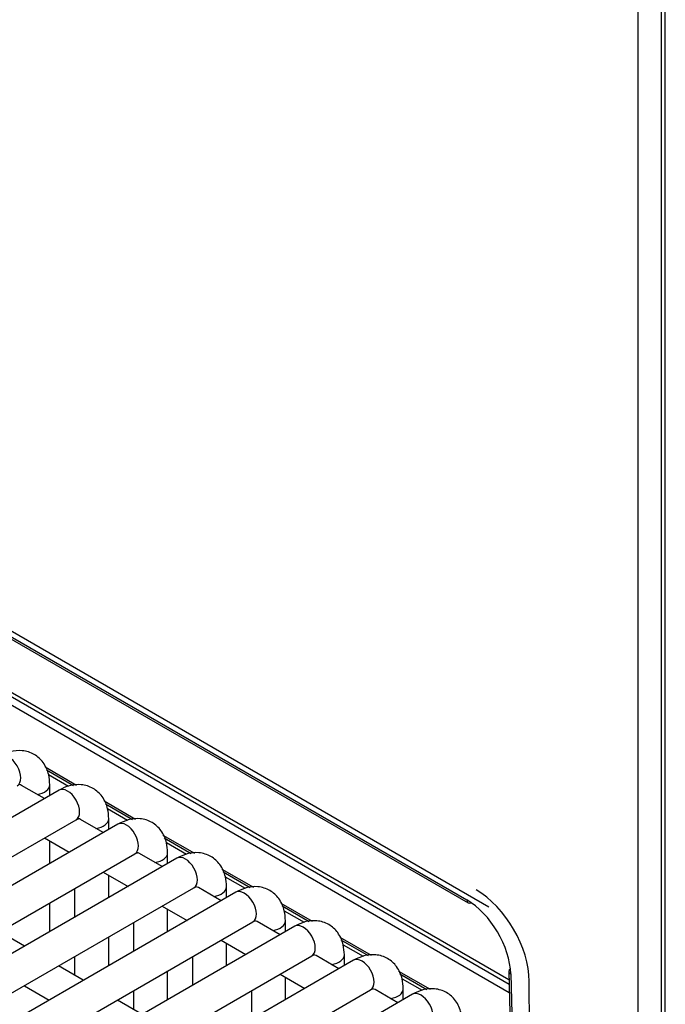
# Model space of a CAD drawing. Header units: millimetres. Extents: x 21 to 270, y 0 to 189.
# Tile 26 of 39: x 224.42 to 229.16, y 96.97 to 104.19. Entities that reach past the tile are written whole.
import ezdxf

# ---------------------------------------------------------------- set-up
doc = ezdxf.new("R2010")
doc.units = ezdxf.units.MM
doc.layers.add('134.125_BW4_CTM-', color=7, linetype='Continuous')
doc.layers.add('Standard', color=7, linetype='Continuous')

# ---------------------------------------------------------------- blocks, each defined once
blk = doc.blocks.new('SE')
at = {"layer": '134.125_BW4_CTM-', "color": 7, "linetype": 'Continuous'}
for p, q in [((30.4337, 43.1251), (30.4337, 11.8532)), ((30.463, 11.8124), (30.463, 43.0842)), ((29.1697, 15.107), (8.837, 26.846)), ((9.0005, 26.7114), (29.0071, 15.1605)), ((9.0108, 26.689), (29.0175, 15.1382)), ((10.5596, 25.406), (29.3163, 14.5768)), ((10.5803, 25.3616), (29.3172, 14.5438)), ((30.265, 11.8859), (30.265, 24.6069)), ((29.3189, 14.4786), (17.6238, 21.2308)), ((25.9145, 16.1356), (26.1455, 16.0022)), ((25.924, 16.1146), (26.1224, 16.0001)), ((25.9399, 16.0795), (26.0864, 15.9949)), ((26.0164, 15.9654), (16.8947, 10.699)), ((25.9092, 15.9035), (25.742, 16)), ((25.9486, 15.9262), (25.9486, 16.0045)), ((26.3465, 15.8862), (26.5776, 15.7528)), ((26.356, 15.8652), (26.5544, 15.7506)), ((26.3719, 15.8301), (26.5185, 15.7454)), ((17.0197, 10.4824), (26.1414, 15.7488)), ((26.3412, 15.654), (26.1741, 15.7505)), ((26.3807, 15.6768), (26.3807, 15.755)), ((26.4484, 15.7159), (17.3268, 10.4495)), ((25.9092, 15.6148), (26.0912, 15.5097)), ((25.9486, 15.4274), (25.9486, 15.592)), ((26.7786, 15.6367), (27.0096, 15.5033)), ((26.7881, 15.6157), (26.9865, 15.5012)), ((26.8039, 15.5806), (26.9505, 15.496)), ((17.4518, 10.233), (26.5734, 15.4994)), ((26.8805, 15.4665), (17.7588, 10.2001)), ((26.7733, 15.4046), (26.6061, 15.5011)), ((26.8127, 15.4274), (26.8127, 15.5056)), ((27.2106, 15.3873), (27.4417, 15.2539)), ((26.3412, 15.3653), (26.5233, 15.2602)), ((26.3807, 15.1779), (26.3807, 15.3426)), ((27.2201, 15.3663), (27.4185, 15.2517)), ((27.236, 15.3312), (27.3826, 15.2466)), ((17.8838, 9.9836), (27.0055, 15.25)), ((26.1307, 15.2438), (26.1307, 15.0336)), ((27.2053, 15.1551), (27.0381, 15.2517)), ((27.2448, 15.1779), (27.2448, 15.2562)), ((27.3125, 15.217), (18.1908, 9.9506)), ((25.9486, 14.9285), (25.9486, 15.1387)), ((26.7733, 15.1159), (26.9553, 15.0108)), ((26.8127, 14.9285), (26.8127, 15.0931)), ((27.6426, 15.1379), (27.8737, 15.0045)), ((27.6522, 15.1168), (27.8505, 15.0023)), ((27.668, 15.0817), (27.8146, 14.9971)), ((18.3158, 9.7341), (27.4375, 15.0005)), ((27.7446, 14.9676), (18.6229, 9.7012)), ((26.5627, 14.9943), (26.5627, 14.7841)), ((27.6374, 14.9057), (27.4702, 15.0022)), ((27.6768, 14.9285), (27.6768, 15.0067)), ((25.7621, 14.8208), (25.5801, 14.9259)), ((26.3807, 14.679), (26.3807, 14.8892)), ((28.0747, 14.8884), (28.3058, 14.755)), ((27.2053, 14.8665), (27.3874, 14.7614)), ((27.2448, 14.679), (27.2448, 14.8437)), ((28.0842, 14.8674), (28.2826, 14.7529)), ((28.1001, 14.8323), (28.2467, 14.7477)), ((18.7479, 9.4847), (27.8696, 14.7511)), ((26.1307, 14.7449), (26.1307, 14.608)), ((26.9948, 14.7449), (26.9948, 14.5347)), ((28.0694, 14.6563), (27.9022, 14.7528)), ((28.1088, 14.679), (28.1088, 14.7573)), ((28.1766, 14.7182), (19.0549, 9.4518)), ((26.1942, 14.5713), (26.0121, 14.6764)), ((26.8127, 14.4296), (26.8127, 14.6398)), ((27.6374, 14.617), (27.8194, 14.5119)), ((27.6768, 14.4296), (27.6768, 14.5943)), ((28.5067, 14.639), (28.7378, 14.5056)), ((28.5162, 14.618), (28.7146, 14.5034)), ((28.5321, 14.5829), (28.6787, 14.4982)), ((29.3147, 14.6378), (29.3733, 12.4206)), ((29.3294, 14.6182), (29.3879, 12.401)), ((25.7621, 14.5321), (25.9442, 14.427)), ((29.4798, 12.3797), (29.4654, 14.5637)), ((19.1799, 9.2352), (28.3016, 14.5016)), ((28.6087, 14.4687), (19.487, 9.2023)), ((26.5627, 14.4955), (26.5627, 14.3586)), ((27.4268, 14.4955), (27.4268, 14.2853)), ((28.5014, 14.4068), (28.3343, 14.5033)), ((28.5409, 14.4296), (28.5409, 14.5078)), ((26.6262, 14.3219), (26.4442, 14.427))]:
    blk.add_line(p, q, dxfattribs=at)
for centre, major_axis, ratio, start_param, end_param in [((25.6469, 16.1065), (-0.0625, 0.1083), 0.57735, 3.141593, 6.283185), ((25.8236, 16.0045), (-0.125, 0), 0.57735, 1.825901, 3.142089), ((26.0789, 15.8571), (-0.0625, 0.1083), 0.57735, 3.141593, 6.283185), ((26.2557, 15.755), (-0.125, 0), 0.57735, 1.825901, 3.142089), ((26.5109, 15.6077), (-0.0625, 0.1083), 0.57735, 3.141593, 6.283185), ((26.6877, 15.5056), (-0.125, 0), 0.57735, 1.825901, 3.142089), ((26.943, 15.3582), (-0.0625, 0.1083), 0.57735, 3.141593, 6.283185), ((27.1198, 15.2562), (-0.125, 0), 0.57735, 1.825901, 3.142089), ((29.0765, 14.7848), (-0.275, 0.4763), 0.57735, 3.934659, 5.497787), ((27.375, 15.1088), (-0.0625, 0.1083), 0.57735, 3.141593, 6.283185), ((29.0113, 14.7955), (-0.2294, 0.3872), 0.569744, 3.938068, 5.491411), ((29.0425, 15.1815), (0.025, 0.0433), 0.57735, 2.369284, 3.863772), ((27.5518, 15.0067), (-0.125, 0), 0.57735, 1.825901, 3.142089), ((27.8071, 14.8593), (-0.0625, 0.1083), 0.57735, 3.141593, 6.283185), ((27.9838, 14.7573), (-0.125, 0), 0.57735, 1.825901, 3.142089), ((28.2391, 14.6099), (-0.0625, 0.1083), 0.57735, 3.141593, 6.283185), ((29.3647, 14.6391), (0.05, 0.0013), 0.574694, 2.420764, 3.911675), ((28.4159, 14.5078), (-0.125, 0), 0.57735, 1.825901, 3.142089), ((28.6712, 14.3605), (-0.0625, 0.1083), 0.57735, 3.141593, 6.283185)]:
    blk.add_ellipse(centre, major_axis=major_axis, ratio=ratio, start_param=start_param, end_param=end_param, dxfattribs=at)
for points, knots in [([(25.9486, 16.0045), (25.9473, 16.032), (25.9433, 16.0868), (25.907, 16.1696), (25.8365, 16.2337), (25.749, 16.2606), (25.6598, 16.2515), (25.6114, 16.2285), (25.5844, 16.2148)], [0, 0, 0, 0, 0.140307, 0.329924, 0.500126, 0.677957, 0.845414, 1, 1, 1, 1]), ([(26.3807, 15.755), (26.3793, 15.7826), (26.3753, 15.8374), (26.339, 15.9202), (26.2685, 15.9843), (26.181, 16.0112), (26.0919, 16.0021), (26.0434, 15.9791), (26.0164, 15.9654)], [0, 0, 0, 0, 0.140307, 0.329924, 0.500126, 0.677957, 0.845414, 1, 1, 1, 1]), ([(26.1414, 15.7488), (26.1479, 15.7518), (26.1564, 15.7564), (26.1592, 15.7561), (26.1592, 15.756)], [0, 0, 0, 0, 0.610541, 1, 1, 1, 1]), ([(26.8127, 15.5056), (26.8114, 15.5331), (26.8073, 15.588), (26.7711, 15.6707), (26.7006, 15.7348), (26.6131, 15.7618), (26.5239, 15.7527), (26.4755, 15.7296), (26.4484, 15.7159)], [0, 0, 0, 0, 0.140307, 0.329924, 0.500126, 0.677957, 0.845414, 1, 1, 1, 1]), ([(26.5734, 15.4994), (26.58, 15.5024), (26.5884, 15.5069), (26.5913, 15.5066), (26.5913, 15.5066)], [0, 0, 0, 0, 0.610541, 1, 1, 1, 1]), ([(27.2448, 15.2562), (27.2434, 15.2837), (27.2394, 15.3385), (27.2031, 15.4213), (27.1326, 15.4854), (27.0451, 15.5123), (26.956, 15.5032), (26.9075, 15.4802), (26.8805, 15.4665)], [0, 0, 0, 0, 0.140307, 0.329924, 0.500126, 0.677957, 0.845414, 1, 1, 1, 1]), ([(27.0055, 15.25), (27.012, 15.2529), (27.0205, 15.2575), (27.0233, 15.2572), (27.0233, 15.2571)], [0, 0, 0, 0, 0.610541, 1, 1, 1, 1]), ([(27.6768, 15.0067), (27.6755, 15.0342), (27.6714, 15.0891), (27.6352, 15.1719), (27.5647, 15.2359), (27.4771, 15.2629), (27.388, 15.2538), (27.3396, 15.2308), (27.3125, 15.217)], [0, 0, 0, 0, 0.140307, 0.329924, 0.500126, 0.677957, 0.845414, 1, 1, 1, 1]), ([(27.4375, 15.0005), (27.444, 15.0035), (27.4525, 15.0081), (27.4554, 15.0078), (27.4554, 15.0077)], [0, 0, 0, 0, 0.610541, 1, 1, 1, 1]), ([(28.1088, 14.7573), (28.1075, 14.7848), (28.1035, 14.8396), (28.0672, 14.9224), (27.9967, 14.9865), (27.9092, 15.0134), (27.82, 15.0043), (27.7716, 14.9813), (27.7446, 14.9676)], [0, 0, 0, 0, 0.140307, 0.329924, 0.500126, 0.677957, 0.845414, 1, 1, 1, 1]), ([(27.8696, 14.7511), (27.8761, 14.7541), (27.8846, 14.7586), (27.8874, 14.7583), (27.8874, 14.7583)], [0, 0, 0, 0, 0.610541, 1, 1, 1, 1]), ([(28.5409, 14.5078), (28.5396, 14.5354), (28.5355, 14.5902), (28.4993, 14.673), (28.4288, 14.7371), (28.3412, 14.764), (28.2521, 14.7549), (28.2037, 14.7319), (28.1766, 14.7182)], [0, 0, 0, 0, 0.140307, 0.329924, 0.500126, 0.677957, 0.845414, 1, 1, 1, 1]), ([(28.3016, 14.5016), (28.3081, 14.5046), (28.3166, 14.5092), (28.3194, 14.5089), (28.3194, 14.5088)], [0, 0, 0, 0, 0.610541, 1, 1, 1, 1]), ([(28.9729, 14.2584), (28.9716, 14.2859), (28.9676, 14.3408), (28.9313, 14.4235), (28.8608, 14.4876), (28.7733, 14.5146), (28.6841, 14.5055), (28.6357, 14.4824), (28.6087, 14.4687)], [0, 0, 0, 0, 0.140307, 0.329924, 0.500126, 0.677957, 0.845414, 1, 1, 1, 1])]:
    blk.add_open_spline(points, degree=3, knots=knots, dxfattribs=at)
for points in [[(25.7422, 15.9999), (25.7367, 16.0031), (25.7302, 16.0051), (25.7231, 16.0058)], [(26.1742, 15.7504), (26.1687, 15.7536), (26.1623, 15.7556), (26.1551, 15.7564)], [(26.6063, 15.501), (26.6008, 15.5042), (26.5943, 15.5062), (26.5872, 15.5069)], [(27.0383, 15.2515), (27.0328, 15.2547), (27.0263, 15.2567), (27.0192, 15.2575)], [(27.4704, 15.0021), (27.4649, 15.0053), (27.4584, 15.0073), (27.4513, 15.0081)], [(27.9024, 14.7527), (27.8969, 14.7559), (27.8904, 14.7579), (27.8833, 14.7586)], [(28.3345, 14.5032), (28.3289, 14.5064), (28.3225, 14.5084), (28.3153, 14.5092)]]:
    blk.add_open_spline(points, degree=3, dxfattribs=at)

msp = doc.modelspace()

# ---------------------------------------------------------------- block references
at = {"layer": 'Standard', "color": 7}
msp.add_blockref('SE', (198.697, 82.5764), dxfattribs=at)

doc.saveas('drawing.dxf')
